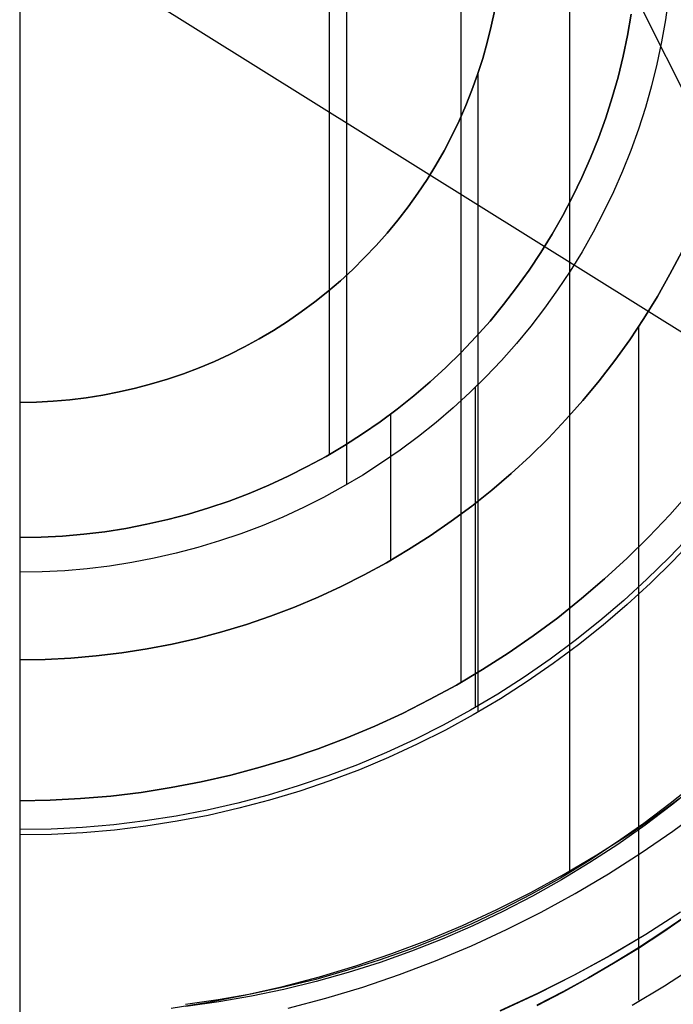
# Model space of a CAD drawing. Header units: millimetres. Extents: x 10802 to 11966, y -167 to 850.
# Tile 98 of 182: x 11383 to 11393, y 466 to 481. Entities that reach past the tile are written whole.
import ezdxf

# ---------------------------------------------------------------- set-up
doc = ezdxf.new("R2010")
doc.units = ezdxf.units.MM
for name, color, linetype in [('1', 7, 'Continuous'), ('color', 7, 'Continuous'), ('luz', 7, 'Continuous')]:
    doc.layers.add(name, color=color, linetype=linetype)

msp = doc.modelspace()

# ---------------------------------------------------------------- linework, layer by layer
at = {"layer": '1', "color": 250, "true_color": 0x111111}
for p, q in [((11390.982, 497.417, 229.466), (11390.982, 468.275, 229.466)), ((11389.317, 494.533, 227.807), (11389.317, 471.16, 227.807)), ((11387.57, 491.506, 29.079), (11387.57, 474.186, 29.079)), ((11387.304, 491.046, 226.51), (11387.304, 474.646, 226.51)), ((11392.497, 481.641, 34.193), (11392.449, 481.299, 34.193)), ((11389.784, 481.2, 105.128), (11389.837, 481.45, 105.128)), ((11389.837, 481.45, 107.478), (11389.784, 481.2, 107.478)), ((11389.837, 481.45, 106.303), (11389.784, 481.2, 106.303)), ((11391.925, 481.381, 251.51), (11391.869, 481.059, 251.51)), ((11391.869, 481.059, 226.51), (11391.925, 481.381, 226.51)), ((11391.925, 481.381, 239.01), (11391.869, 481.059, 239.01)), ((11389.723, 480.952, 105.128), (11389.784, 481.2, 105.128)), ((11389.784, 481.2, 107.478), (11389.723, 480.952, 107.478)), ((11389.784, 481.2, 106.303), (11389.723, 480.952, 106.303)), ((11392.449, 481.299, 29.079), (11392.39, 480.959, 29.079)), ((11392.449, 481.299, 39.307), (11392.39, 480.959, 39.307)), ((11392.449, 481.299, 34.193), (11392.39, 480.959, 34.193)), ((11391.869, 481.059, 251.51), (11391.801, 480.739, 251.51)), ((11391.801, 480.739, 226.51), (11391.869, 481.059, 226.51)), ((11391.869, 481.059, 239.01), (11391.801, 480.739, 239.01)), ((11389.653, 480.706, 105.128), (11389.723, 480.952, 105.128)), ((11389.723, 480.952, 107.478), (11389.653, 480.706, 107.478)), ((11389.723, 480.952, 106.303), (11389.653, 480.706, 106.303)), ((11392.39, 480.959, 29.079), (11392.319, 480.621, 29.079)), ((11392.39, 480.959, 39.307), (11392.319, 480.621, 39.307)), ((11392.39, 480.959, 34.193), (11392.319, 480.621, 34.193)), ((11391.801, 480.739, 251.51), (11391.723, 480.422, 251.51)), ((11391.723, 480.422, 226.51), (11391.801, 480.739, 226.51)), ((11391.801, 480.739, 239.01), (11391.723, 480.422, 239.01)), ((11389.575, 480.463, 105.128), (11389.653, 480.706, 105.128)), ((11389.653, 480.706, 107.478), (11389.575, 480.463, 107.478)), ((11389.653, 480.706, 106.303), (11389.575, 480.463, 106.303)), ((11392.319, 480.621, 29.079), (11392.236, 480.286, 29.079)), ((11392.319, 480.621, 39.307), (11392.236, 480.286, 39.307)), ((11392.319, 480.621, 34.193), (11392.236, 480.286, 34.193)), ((11389.489, 480.222, 105.128), (11389.575, 480.463, 105.128)), ((11389.575, 480.463, 107.478), (11389.489, 480.222, 107.478)), ((11389.575, 480.463, 106.303), (11389.489, 480.222, 106.303)), ((11389.578, 480.473, 105.128), (11389.578, 470.707, 105.128)), ((11391.723, 480.422, 251.51), (11391.634, 480.107, 251.51)), ((11391.634, 480.107, 226.51), (11391.723, 480.422, 226.51)), ((11391.723, 480.422, 239.01), (11391.634, 480.107, 239.01)), ((11389.394, 479.985, 105.128), (11389.489, 480.222, 105.128)), ((11389.489, 480.222, 107.478), (11389.394, 479.985, 107.478)), ((11389.489, 480.222, 106.303), (11389.394, 479.985, 106.303)), ((11392.236, 480.286, 29.079), (11392.142, 479.954, 29.079)), ((11392.236, 480.286, 39.307), (11392.142, 479.954, 39.307)), ((11392.236, 480.286, 34.193), (11392.142, 479.954, 34.193)), ((11391.634, 480.107, 251.51), (11391.534, 479.796, 251.51)), ((11391.534, 479.796, 226.51), (11391.634, 480.107, 226.51)), ((11391.634, 480.107, 239.01), (11391.534, 479.796, 239.01)), ((11389.291, 479.751, 105.128), (11389.394, 479.985, 105.128)), ((11389.394, 479.985, 107.478), (11389.291, 479.751, 107.478)), ((11389.394, 479.985, 106.303), (11389.291, 479.751, 106.303)), ((11392.142, 479.954, 29.079), (11392.037, 479.625, 29.079)), ((11392.142, 479.954, 39.307), (11392.037, 479.625, 39.307)), ((11392.142, 479.954, 34.193), (11392.037, 479.625, 34.193)), ((11389.18, 479.521, 105.128), (11389.291, 479.751, 105.128)), ((11389.291, 479.751, 107.478), (11389.18, 479.521, 107.478)), ((11389.291, 479.751, 106.303), (11389.18, 479.521, 106.303)), ((11391.534, 479.796, 251.51), (11391.423, 479.488, 251.51)), ((11391.423, 479.488, 226.51), (11391.534, 479.796, 226.51)), ((11391.534, 479.796, 239.01), (11391.423, 479.488, 239.01)), ((11392.037, 479.625, 29.079), (11391.92, 479.3, 29.079)), ((11392.037, 479.625, 39.307), (11391.92, 479.3, 39.307)), ((11392.037, 479.625, 34.193), (11391.92, 479.3, 34.193)), ((11389.062, 479.295, 105.128), (11389.18, 479.521, 105.128)), ((11389.18, 479.521, 107.478), (11389.062, 479.295, 107.478)), ((11389.18, 479.521, 106.303), (11389.062, 479.295, 106.303)), ((11391.423, 479.488, 251.51), (11391.302, 479.185, 251.51)), ((11391.302, 479.185, 226.51), (11391.423, 479.488, 226.51)), ((11391.423, 479.488, 239.01), (11391.302, 479.185, 239.01)), ((11388.935, 479.073, 105.128), (11389.062, 479.295, 105.128)), ((11389.062, 479.295, 107.478), (11388.935, 479.073, 107.478)), ((11389.062, 479.295, 106.303), (11388.935, 479.073, 106.303)), ((11391.92, 479.3, 29.079), (11391.792, 478.98, 29.079)), ((11391.92, 479.3, 39.307), (11391.792, 478.98, 39.307)), ((11391.92, 479.3, 34.193), (11391.792, 478.98, 34.193)), ((11391.302, 479.185, 251.51), (11391.171, 478.886, 251.51)), ((11391.171, 478.886, 226.51), (11391.302, 479.185, 226.51)), ((11391.302, 479.185, 239.01), (11391.171, 478.886, 239.01)), ((11388.801, 478.855, 105.128), (11388.935, 479.073, 105.128)), ((11388.935, 479.073, 107.478), (11388.801, 478.855, 107.478)), ((11388.935, 479.073, 106.303), (11388.801, 478.855, 106.303)), ((11391.792, 478.98, 29.079), (11391.653, 478.664, 29.079)), ((11391.792, 478.98, 39.307), (11391.653, 478.664, 39.307)), ((11391.792, 478.98, 34.193), (11391.653, 478.664, 34.193)), ((11388.66, 478.643, 105.128), (11388.801, 478.855, 105.128)), ((11388.801, 478.855, 107.478), (11388.66, 478.643, 107.478)), ((11388.801, 478.855, 106.303), (11388.66, 478.643, 106.303)), ((11391.171, 478.886, 251.51), (11391.029, 478.591, 251.51)), ((11391.029, 478.591, 226.51), (11391.171, 478.886, 226.51)), ((11391.171, 478.886, 239.01), (11391.029, 478.591, 239.01)), ((11388.511, 478.435, 105.128), (11388.66, 478.643, 105.128)), ((11388.66, 478.643, 107.478), (11388.511, 478.435, 107.478)), ((11388.66, 478.643, 106.303), (11388.511, 478.435, 106.303)), ((11391.653, 478.664, 29.079), (11391.503, 478.353, 29.079)), ((11391.653, 478.664, 39.307), (11391.503, 478.353, 39.307)), ((11391.653, 478.664, 34.193), (11391.503, 478.353, 34.193)), ((11391.029, 478.591, 251.51), (11390.877, 478.302, 251.51)), ((11390.877, 478.302, 226.51), (11391.029, 478.591, 226.51)), ((11391.029, 478.591, 239.01), (11390.877, 478.302, 239.01)), ((11388.355, 478.233, 105.128), (11388.511, 478.435, 105.128)), ((11388.511, 478.435, 107.478), (11388.355, 478.233, 107.478)), ((11388.511, 478.435, 106.303), (11388.355, 478.233, 106.303)), ((11391.503, 478.353, 29.079), (11391.343, 478.047, 29.079)), ((11391.503, 478.353, 39.307), (11391.343, 478.047, 39.307)), ((11391.503, 478.353, 34.193), (11391.343, 478.047, 34.193)), ((11388.192, 478.036, 105.128), (11388.355, 478.233, 105.128)), ((11388.355, 478.233, 107.478), (11388.192, 478.036, 107.478)), ((11388.355, 478.233, 106.303), (11388.192, 478.036, 106.303)), ((11390.877, 478.302, 251.51), (11390.715, 478.018, 251.51)), ((11390.715, 478.018, 226.51), (11390.877, 478.302, 226.51)), ((11390.877, 478.302, 239.01), (11390.715, 478.018, 239.01)), ((11388.023, 477.844, 105.128), (11388.192, 478.036, 105.128)), ((11388.192, 478.036, 107.478), (11388.023, 477.844, 107.478)), ((11388.192, 478.036, 106.303), (11388.023, 477.844, 106.303)), ((11391.343, 478.047, 29.079), (11391.172, 477.747, 29.079)), ((11391.343, 478.047, 39.307), (11391.172, 477.747, 39.307)), ((11391.343, 478.047, 34.193), (11391.172, 477.747, 34.193)), ((11390.715, 478.018, 251.51), (11390.544, 477.739, 251.51)), ((11390.544, 477.739, 226.51), (11390.715, 478.018, 226.51)), ((11390.715, 478.018, 239.01), (11390.544, 477.739, 239.01)), ((11387.847, 477.659, 105.128), (11388.023, 477.844, 105.128)), ((11388.023, 477.844, 107.478), (11387.847, 477.659, 107.478)), ((11388.023, 477.844, 106.303), (11387.847, 477.659, 106.303)), ((11390.544, 477.739, 251.51), (11390.363, 477.467, 251.51)), ((11390.363, 477.467, 226.51), (11390.544, 477.739, 226.51)), ((11390.544, 477.739, 239.01), (11390.363, 477.467, 239.01)), ((11391.172, 477.747, 29.079), (11390.991, 477.453, 29.079)), ((11391.172, 477.747, 39.307), (11390.991, 477.453, 39.307)), ((11391.172, 477.747, 34.193), (11390.991, 477.453, 34.193)), ((11392.518, 477.404, 145.478), (11392.7, 477.75, 145.478)), ((11392.7, 477.75, 251.51), (11392.518, 477.404, 251.51)), ((11392.7, 477.75, 198.494), (11392.518, 477.404, 198.494)), ((11387.665, 477.48, 105.128), (11387.847, 477.659, 105.128)), ((11387.847, 477.659, 107.478), (11387.665, 477.48, 107.478)), ((11387.847, 477.659, 106.303), (11387.665, 477.48, 106.303)), ((11387.477, 477.307, 105.128), (11387.665, 477.48, 105.128)), ((11387.665, 477.48, 107.478), (11387.477, 477.307, 107.478)), ((11387.665, 477.48, 106.303), (11387.477, 477.307, 106.303)), ((11390.363, 477.467, 251.51), (11390.172, 477.201, 251.51)), ((11390.172, 477.201, 226.51), (11390.363, 477.467, 226.51)), ((11390.363, 477.467, 239.01), (11390.172, 477.201, 239.01)), ((11390.991, 477.453, 29.079), (11390.799, 477.166, 29.079)), ((11390.991, 477.453, 39.307), (11390.799, 477.166, 39.307)), ((11390.991, 477.453, 34.193), (11390.799, 477.166, 34.193)), ((11387.283, 477.141, 105.128), (11387.477, 477.307, 105.128)), ((11387.477, 477.307, 107.478), (11387.283, 477.141, 107.478)), ((11387.477, 477.307, 106.303), (11387.283, 477.141, 106.303)), ((11392.325, 477.064, 145.478), (11392.518, 477.404, 145.478)), ((11392.518, 477.404, 251.51), (11392.325, 477.064, 251.51)), ((11392.518, 477.404, 198.494), (11392.325, 477.064, 198.494)), ((11387.083, 476.982, 105.128), (11387.283, 477.141, 105.128)), ((11387.283, 477.141, 107.478), (11387.083, 476.982, 107.478)), ((11387.283, 477.141, 106.303), (11387.083, 476.982, 106.303)), ((11390.172, 477.201, 251.51), (11389.973, 476.942, 251.51)), ((11389.973, 476.942, 226.51), (11390.172, 477.201, 226.51)), ((11390.172, 477.201, 239.01), (11389.973, 476.942, 239.01)), ((11390.799, 477.166, 29.079), (11390.598, 476.885, 29.079)), ((11390.799, 477.166, 39.307), (11390.598, 476.885, 39.307)), ((11390.799, 477.166, 34.193), (11390.598, 476.885, 34.193)), ((11386.878, 476.83, 105.128), (11387.083, 476.982, 105.128)), ((11387.083, 476.982, 107.478), (11386.878, 476.83, 107.478)), ((11387.083, 476.982, 106.303), (11386.878, 476.83, 106.303)), ((11392.119, 476.73, 145.478), (11392.325, 477.064, 145.478)), ((11392.325, 477.064, 251.51), (11392.119, 476.73, 251.51)), ((11392.325, 477.064, 198.494), (11392.119, 476.73, 198.494)), ((11386.668, 476.685, 105.128), (11386.878, 476.83, 105.128)), ((11386.878, 476.83, 107.478), (11386.668, 476.685, 107.478)), ((11386.878, 476.83, 106.303), (11386.668, 476.685, 106.303)), ((11389.973, 476.942, 251.51), (11389.765, 476.69, 251.51)), ((11389.765, 476.69, 226.51), (11389.973, 476.942, 226.51)), ((11389.973, 476.942, 239.01), (11389.765, 476.69, 239.01)), ((11390.598, 476.885, 29.079), (11390.388, 476.611, 29.079)), ((11390.598, 476.885, 39.307), (11390.388, 476.611, 39.307)), ((11390.598, 476.885, 34.193), (11390.388, 476.611, 34.193)), ((11386.452, 476.547, 105.128), (11386.668, 476.685, 105.128)), ((11386.668, 476.685, 107.478), (11386.452, 476.547, 107.478)), ((11386.668, 476.685, 106.303), (11386.452, 476.547, 106.303)), ((11389.765, 476.69, 251.51), (11389.548, 476.446, 251.51)), ((11389.548, 476.446, 226.51), (11389.765, 476.69, 226.51)), ((11389.765, 476.69, 239.01), (11389.548, 476.446, 239.01)), ((11391.902, 476.404, 145.478), (11392.119, 476.73, 145.478)), ((11392.119, 476.73, 251.51), (11391.902, 476.404, 251.51)), ((11392.119, 476.73, 198.494), (11391.902, 476.404, 198.494)), ((11386.233, 476.417, 105.128), (11386.452, 476.547, 105.128)), ((11386.452, 476.547, 107.478), (11386.233, 476.417, 107.478)), ((11386.452, 476.547, 106.303), (11386.233, 476.417, 106.303)), ((11390.388, 476.611, 29.079), (11390.168, 476.345, 29.079)), ((11390.388, 476.611, 39.307), (11390.168, 476.345, 39.307)), ((11390.388, 476.611, 34.193), (11390.168, 476.345, 34.193)), ((11392.034, 476.599, 145.478), (11392.034, 466.302, 145.478)), ((11386.009, 476.294, 105.128), (11386.233, 476.417, 105.128)), ((11386.233, 476.417, 107.478), (11386.009, 476.294, 107.478)), ((11386.233, 476.417, 106.303), (11386.009, 476.294, 106.303)), ((11389.548, 476.446, 251.51), (11389.323, 476.209, 251.51)), ((11389.323, 476.209, 226.51), (11389.548, 476.446, 226.51)), ((11389.548, 476.446, 239.01), (11389.323, 476.209, 239.01)), ((11391.675, 476.086, 145.478), (11391.902, 476.404, 145.478)), ((11391.902, 476.404, 251.51), (11391.675, 476.086, 251.51)), ((11391.902, 476.404, 198.494), (11391.675, 476.086, 198.494)), ((11385.78, 476.179, 105.128), (11386.009, 476.294, 105.128)), ((11386.009, 476.294, 107.478), (11385.78, 476.179, 107.478)), ((11386.009, 476.294, 106.303), (11385.78, 476.179, 106.303)), ((11390.168, 476.345, 29.079), (11389.939, 476.087, 29.079)), ((11390.168, 476.345, 39.307), (11389.939, 476.087, 39.307)), ((11390.168, 476.345, 34.193), (11389.939, 476.087, 34.193)), ((11385.313, 475.974, 105.128), (11385.548, 476.072, 105.128)), ((11385.548, 476.072, 107.478), (11385.313, 475.974, 107.478)), ((11385.548, 476.072, 106.303), (11385.313, 475.974, 106.303)), ((11385.548, 476.072, 105.128), (11385.78, 476.179, 105.128)), ((11385.78, 476.179, 107.478), (11385.548, 476.072, 107.478)), ((11385.78, 476.179, 106.303), (11385.548, 476.072, 106.303)), ((11389.323, 476.209, 251.51), (11389.09, 475.98, 251.51)), ((11389.09, 475.98, 226.51), (11389.323, 476.209, 226.51)), ((11389.323, 476.209, 239.01), (11389.09, 475.98, 239.01)), ((11389.939, 476.087, 29.079), (11389.701, 475.837, 29.079)), ((11389.939, 476.087, 39.307), (11389.701, 475.837, 39.307)), ((11389.939, 476.087, 34.193), (11389.701, 475.837, 34.193)), ((11391.436, 475.776, 145.478), (11391.675, 476.086, 145.478)), ((11391.675, 476.086, 251.51), (11391.436, 475.776, 251.51)), ((11391.675, 476.086, 198.494), (11391.436, 475.776, 198.494)), ((11385.074, 475.883, 105.128), (11385.313, 475.974, 105.128)), ((11385.313, 475.974, 107.478), (11385.074, 475.883, 107.478)), ((11385.313, 475.974, 106.303), (11385.074, 475.883, 106.303)), ((11389.09, 475.98, 251.51), (11388.849, 475.759, 251.51)), ((11388.849, 475.759, 226.51), (11389.09, 475.98, 226.51)), ((11389.09, 475.98, 239.01), (11388.849, 475.759, 239.01)), ((11384.588, 475.727, 105.128), (11384.832, 475.801, 105.128)), ((11384.832, 475.801, 107.478), (11384.588, 475.727, 107.478)), ((11384.832, 475.801, 106.303), (11384.588, 475.727, 106.303)), ((11384.832, 475.801, 105.128), (11385.074, 475.883, 105.128)), ((11385.074, 475.883, 107.478), (11384.832, 475.801, 107.478)), ((11385.074, 475.883, 106.303), (11384.832, 475.801, 106.303)), ((11389.701, 475.837, 29.079), (11389.455, 475.595, 29.079)), ((11389.701, 475.837, 39.307), (11389.455, 475.595, 39.307)), ((11389.701, 475.837, 34.193), (11389.455, 475.595, 34.193)), ((11391.186, 475.474, 145.478), (11391.436, 475.776, 145.478)), ((11391.436, 475.776, 251.51), (11391.186, 475.474, 251.51)), ((11391.436, 475.776, 198.494), (11391.186, 475.474, 198.494)), ((11384.092, 475.605, 105.128), (11384.341, 475.662, 105.128)), ((11384.341, 475.662, 107.478), (11384.092, 475.605, 107.478)), ((11384.341, 475.662, 106.303), (11384.092, 475.605, 106.303)), ((11384.341, 475.662, 105.128), (11384.588, 475.727, 105.128)), ((11384.588, 475.727, 107.478), (11384.341, 475.662, 107.478)), ((11384.588, 475.727, 106.303), (11384.341, 475.662, 106.303)), ((11388.849, 475.759, 251.51), (11388.6, 475.546, 251.51)), ((11388.6, 475.546, 226.51), (11388.849, 475.759, 226.51)), ((11388.849, 475.759, 239.01), (11388.6, 475.546, 239.01)), ((11389.538, 475.674, 39.307), (11389.538, 470.777, 39.307)), ((11383.08, 475.464, 105.128), (11383.335, 475.486, 105.128)), ((11383.335, 475.486, 107.478), (11383.08, 475.464, 107.478)), ((11383.335, 475.486, 106.303), (11383.08, 475.464, 106.303)), ((11383.335, 475.486, 105.128), (11383.588, 475.517, 105.128)), ((11383.588, 475.517, 107.478), (11383.335, 475.486, 107.478)), ((11383.588, 475.517, 106.303), (11383.335, 475.486, 106.303)), ((11383.588, 475.517, 105.128), (11383.841, 475.556, 105.128)), ((11383.841, 475.556, 107.478), (11383.588, 475.517, 107.478)), ((11383.841, 475.556, 106.303), (11383.588, 475.517, 106.303)), ((11383.841, 475.556, 105.128), (11384.092, 475.605, 105.128)), ((11384.092, 475.605, 107.478), (11383.841, 475.556, 107.478)), ((11384.092, 475.605, 106.303), (11383.841, 475.556, 106.303)), ((11388.6, 475.546, 251.51), (11388.345, 475.342, 251.51)), ((11388.345, 475.342, 226.51), (11388.6, 475.546, 226.51)), ((11388.6, 475.546, 239.01), (11388.345, 475.342, 239.01)), ((11389.455, 475.595, 29.079), (11389.201, 475.361, 29.079)), ((11389.455, 475.595, 39.307), (11389.201, 475.361, 39.307)), ((11389.455, 475.595, 34.193), (11389.201, 475.361, 34.193)), ((11390.927, 475.181, 145.478), (11391.186, 475.474, 145.478)), ((11391.186, 475.474, 251.51), (11390.927, 475.181, 251.51)), ((11391.186, 475.474, 198.494), (11390.927, 475.181, 198.494)), ((11382.57, 475.446, 105.128), (11382.825, 475.451, 105.128)), ((11382.825, 475.451, 107.478), (11382.57, 475.446, 107.478)), ((11382.825, 475.451, 106.303), (11382.57, 475.446, 106.303)), ((11382.825, 475.451, 105.128), (11383.08, 475.464, 105.128)), ((11383.08, 475.464, 107.478), (11382.825, 475.451, 107.478)), ((11383.08, 475.464, 106.303), (11382.825, 475.451, 106.303)), ((11388.345, 475.342, 251.51), (11388.082, 475.147, 251.51)), ((11388.082, 475.147, 226.51), (11388.345, 475.342, 226.51)), ((11388.345, 475.342, 239.01), (11388.082, 475.147, 239.01)), ((11389.201, 475.361, 29.079), (11388.939, 475.137, 29.079)), ((11389.201, 475.361, 39.307), (11388.939, 475.137, 39.307)), ((11389.201, 475.361, 34.193), (11388.939, 475.137, 34.193)), ((11388.24, 475.263, 251.51), (11388.24, 473.025, 251.51)), ((11390.657, 474.897, 145.478), (11390.927, 475.181, 145.478)), ((11390.927, 475.181, 251.51), (11390.657, 474.897, 251.51)), ((11390.927, 475.181, 198.494), (11390.657, 474.897, 198.494)), ((11388.082, 475.147, 251.51), (11387.813, 474.962, 251.51)), ((11387.813, 474.962, 226.51), (11388.082, 475.147, 226.51)), ((11388.082, 475.147, 239.01), (11387.813, 474.962, 239.01)), ((11388.939, 475.137, 29.079), (11388.669, 474.922, 29.079)), ((11388.939, 475.137, 39.307), (11388.669, 474.922, 39.307)), ((11388.939, 475.137, 34.193), (11388.669, 474.922, 34.193)), ((11387.813, 474.962, 251.51), (11387.538, 474.785, 251.51)), ((11387.538, 474.785, 226.51), (11387.813, 474.962, 226.51)), ((11387.813, 474.962, 239.01), (11387.538, 474.785, 239.01)), ((11388.669, 474.922, 29.079), (11388.391, 474.716, 29.079)), ((11388.669, 474.922, 39.307), (11388.391, 474.716, 39.307)), ((11388.669, 474.922, 34.193), (11388.391, 474.716, 34.193)), ((11390.378, 474.623, 145.478), (11390.657, 474.897, 145.478)), ((11390.657, 474.897, 251.51), (11390.378, 474.623, 251.51)), ((11390.657, 474.897, 198.494), (11390.378, 474.623, 198.494)), ((11387.538, 474.785, 251.51), (11387.257, 474.619, 251.51)), ((11387.257, 474.619, 226.51), (11387.538, 474.785, 226.51)), ((11387.538, 474.785, 239.01), (11387.257, 474.619, 239.01)), ((11388.391, 474.716, 29.079), (11388.107, 474.52, 29.079)), ((11388.391, 474.716, 39.307), (11388.107, 474.52, 39.307)), ((11388.391, 474.716, 34.193), (11388.107, 474.52, 34.193)), ((11387.257, 474.619, 251.51), (11386.97, 474.462, 251.51)), ((11386.97, 474.462, 226.51), (11387.257, 474.619, 226.51)), ((11387.257, 474.619, 239.01), (11386.97, 474.462, 239.01)), ((11390.09, 474.358, 145.478), (11390.378, 474.623, 145.478)), ((11390.378, 474.623, 251.51), (11390.09, 474.358, 251.51)), ((11390.378, 474.623, 198.494), (11390.09, 474.358, 198.494)), ((11386.97, 474.462, 251.51), (11386.678, 474.315, 251.51)), ((11386.678, 474.315, 226.51), (11386.97, 474.462, 226.51)), ((11386.97, 474.462, 239.01), (11386.678, 474.315, 239.01)), ((11388.107, 474.52, 29.079), (11387.817, 474.334, 29.079)), ((11388.107, 474.52, 39.307), (11387.817, 474.334, 39.307)), ((11388.107, 474.52, 34.193), (11387.817, 474.334, 34.193)), ((11386.678, 474.315, 251.51), (11386.381, 474.178, 251.51)), ((11386.381, 474.178, 226.51), (11386.678, 474.315, 226.51)), ((11386.678, 474.315, 239.01), (11386.381, 474.178, 239.01)), ((11387.817, 474.334, 29.079), (11387.52, 474.158, 29.079)), ((11387.817, 474.334, 39.307), (11387.52, 474.158, 39.307)), ((11387.817, 474.334, 34.193), (11387.52, 474.158, 34.193)), ((11389.792, 474.104, 145.478), (11390.09, 474.358, 145.478)), ((11390.09, 474.358, 251.51), (11389.792, 474.104, 251.51)), ((11390.09, 474.358, 198.494), (11389.792, 474.104, 198.494)), ((11386.381, 474.178, 251.51), (11386.08, 474.052, 251.51)), ((11386.08, 474.052, 226.51), (11386.381, 474.178, 226.51)), ((11386.381, 474.178, 239.01), (11386.08, 474.052, 239.01)), ((11387.52, 474.158, 29.079), (11387.217, 473.992, 29.079)), ((11387.52, 474.158, 39.307), (11387.217, 473.992, 39.307)), ((11387.52, 474.158, 34.193), (11387.217, 473.992, 34.193)), ((11386.08, 474.052, 251.51), (11385.774, 473.936, 251.51)), ((11385.774, 473.936, 226.51), (11386.08, 474.052, 226.51)), ((11386.08, 474.052, 239.01), (11385.774, 473.936, 239.01)), ((11387.217, 473.992, 29.079), (11386.909, 473.837, 29.079)), ((11387.217, 473.992, 39.307), (11386.909, 473.837, 39.307)), ((11387.217, 473.992, 34.193), (11386.909, 473.837, 34.193)), ((11389.486, 473.86, 145.478), (11389.792, 474.104, 145.478)), ((11389.792, 474.104, 251.51), (11389.486, 473.86, 251.51)), ((11389.792, 474.104, 198.494), (11389.486, 473.86, 198.494)), ((11392.823, 474.073, 227.807), (11392.515, 473.725, 227.807)), ((11392.515, 473.725, 225.2), (11392.823, 474.073, 225.2)), ((11392.823, 474.073, 226.504), (11392.515, 473.725, 226.504)), ((11385.465, 473.831, 251.51), (11385.152, 473.736, 251.51)), ((11385.152, 473.736, 226.51), (11385.465, 473.831, 226.51)), ((11385.465, 473.831, 239.01), (11385.152, 473.736, 239.01)), ((11385.774, 473.936, 251.51), (11385.465, 473.831, 251.51)), ((11385.465, 473.831, 226.51), (11385.774, 473.936, 226.51)), ((11385.774, 473.936, 239.01), (11385.465, 473.831, 239.01)), ((11386.909, 473.837, 29.079), (11386.595, 473.692, 29.079)), ((11386.909, 473.837, 39.307), (11386.595, 473.692, 39.307)), ((11386.909, 473.837, 34.193), (11386.595, 473.692, 34.193)), ((11389.172, 473.626, 145.478), (11389.486, 473.86, 145.478)), ((11389.486, 473.86, 251.51), (11389.172, 473.626, 251.51)), ((11389.486, 473.86, 198.494), (11389.172, 473.626, 198.494)), ((11385.152, 473.736, 251.51), (11384.836, 473.652, 251.51)), ((11384.836, 473.652, 226.51), (11385.152, 473.736, 226.51)), ((11385.152, 473.736, 239.01), (11384.836, 473.652, 239.01)), ((11386.595, 473.692, 29.079), (11386.277, 473.559, 29.079)), ((11386.595, 473.692, 39.307), (11386.277, 473.559, 39.307)), ((11386.595, 473.692, 34.193), (11386.277, 473.559, 34.193)), ((11392.515, 473.725, 227.807), (11392.194, 473.387, 227.807)), ((11392.194, 473.387, 225.2), (11392.515, 473.725, 225.2)), ((11392.515, 473.725, 226.504), (11392.194, 473.387, 226.504)), ((11384.196, 473.518, 251.51), (11383.873, 473.467, 251.51)), ((11383.873, 473.467, 226.51), (11384.196, 473.518, 226.51)), ((11384.196, 473.518, 239.01), (11383.873, 473.467, 239.01)), ((11384.517, 473.58, 251.51), (11384.196, 473.518, 251.51)), ((11384.196, 473.518, 226.51), (11384.517, 473.58, 226.51)), ((11384.517, 473.58, 239.01), (11384.196, 473.518, 239.01)), ((11384.836, 473.652, 251.51), (11384.517, 473.58, 251.51)), ((11384.517, 473.58, 226.51), (11384.836, 473.652, 226.51)), ((11384.836, 473.652, 239.01), (11384.517, 473.58, 239.01)), ((11386.277, 473.559, 29.079), (11385.954, 473.437, 29.079)), ((11386.277, 473.559, 39.307), (11385.954, 473.437, 39.307)), ((11386.277, 473.559, 34.193), (11385.954, 473.437, 34.193)), ((11388.85, 473.404, 145.478), (11389.172, 473.626, 145.478)), ((11389.172, 473.626, 251.51), (11388.85, 473.404, 251.51)), ((11389.172, 473.626, 198.494), (11388.85, 473.404, 198.494)), ((11382.897, 473.383, 251.51), (11382.57, 473.377, 251.51)), ((11382.57, 473.377, 226.51), (11382.897, 473.383, 226.51)), ((11382.897, 473.383, 239.01), (11382.57, 473.377, 239.01)), ((11383.223, 473.4, 251.51), (11382.897, 473.383, 251.51)), ((11382.897, 473.383, 226.51), (11383.223, 473.4, 226.51)), ((11383.223, 473.4, 239.01), (11382.897, 473.383, 239.01)), ((11383.549, 473.428, 251.51), (11383.223, 473.4, 251.51)), ((11383.223, 473.4, 226.51), (11383.549, 473.428, 226.51)), ((11383.549, 473.428, 239.01), (11383.223, 473.4, 239.01)), ((11383.873, 473.467, 251.51), (11383.549, 473.428, 251.51)), ((11383.549, 473.428, 226.51), (11383.873, 473.467, 226.51)), ((11383.873, 473.467, 239.01), (11383.549, 473.428, 239.01)), ((11385.954, 473.437, 29.079), (11385.627, 473.325, 29.079)), ((11385.954, 473.437, 39.307), (11385.627, 473.325, 39.307)), ((11385.954, 473.437, 34.193), (11385.627, 473.325, 34.193)), ((11388.52, 473.193, 145.478), (11388.85, 473.404, 145.478)), ((11388.85, 473.404, 251.51), (11388.52, 473.193, 251.51)), ((11388.85, 473.404, 198.494), (11388.52, 473.193, 198.494)), ((11392.194, 473.387, 227.807), (11391.862, 473.06, 227.807)), ((11391.862, 473.06, 225.2), (11392.194, 473.387, 225.2)), ((11392.194, 473.387, 226.504), (11391.862, 473.06, 226.504)), ((11392.84, 473.426, 39.307), (11392.509, 473.078, 39.307)), ((11392.9, 473.371, 105.128), (11392.567, 473.02, 105.128)), ((11385.297, 473.225, 29.079), (11384.963, 473.137, 29.079)), ((11385.297, 473.225, 39.307), (11384.963, 473.137, 39.307)), ((11385.297, 473.225, 34.193), (11384.963, 473.137, 34.193)), ((11385.627, 473.325, 29.079), (11385.297, 473.225, 29.079)), ((11385.627, 473.325, 39.307), (11385.297, 473.225, 39.307)), ((11385.627, 473.325, 34.193), (11385.297, 473.225, 34.193)), ((11384.626, 473.06, 29.079), (11384.287, 472.995, 29.079)), ((11384.626, 473.06, 39.307), (11384.287, 472.995, 39.307)), ((11384.626, 473.06, 34.193), (11384.287, 472.995, 34.193)), ((11384.963, 473.137, 29.079), (11384.626, 473.06, 29.079)), ((11384.963, 473.137, 39.307), (11384.626, 473.06, 39.307)), ((11384.963, 473.137, 34.193), (11384.626, 473.06, 34.193)), ((11388.183, 472.993, 145.478), (11388.52, 473.193, 145.478)), ((11388.52, 473.193, 251.51), (11388.183, 472.993, 251.51)), ((11388.52, 473.193, 198.494), (11388.183, 472.993, 198.494)), ((11391.862, 473.06, 227.807), (11391.518, 472.746, 227.807)), ((11391.518, 472.746, 225.2), (11391.862, 473.06, 225.2)), ((11391.862, 473.06, 226.504), (11391.518, 472.746, 226.504)), ((11392.509, 473.078, 39.307), (11392.165, 472.74, 39.307)), ((11383.946, 472.942, 29.079), (11383.604, 472.9, 29.079)), ((11383.946, 472.942, 39.307), (11383.604, 472.9, 39.307)), ((11383.946, 472.942, 34.193), (11383.604, 472.9, 34.193)), ((11384.287, 472.995, 29.079), (11383.946, 472.942, 29.079)), ((11384.287, 472.995, 39.307), (11383.946, 472.942, 39.307)), ((11384.287, 472.995, 34.193), (11383.946, 472.942, 34.193)), ((11387.84, 472.805, 145.478), (11388.183, 472.993, 145.478)), ((11388.183, 472.993, 251.51), (11387.84, 472.805, 251.51)), ((11388.183, 472.993, 198.494), (11387.84, 472.805, 198.494)), ((11392.567, 473.02, 105.128), (11392.222, 472.681, 105.128)), ((11382.915, 472.852, 29.079), (11382.57, 472.846, 29.079)), ((11382.915, 472.852, 39.307), (11382.57, 472.846, 39.307)), ((11382.915, 472.852, 34.193), (11382.57, 472.846, 34.193)), ((11383.26, 472.87, 29.079), (11382.915, 472.852, 29.079)), ((11383.26, 472.87, 39.307), (11382.915, 472.852, 39.307)), ((11383.26, 472.87, 34.193), (11382.915, 472.852, 34.193)), ((11383.604, 472.9, 29.079), (11383.26, 472.87, 29.079)), ((11383.604, 472.9, 39.307), (11383.26, 472.87, 39.307)), ((11383.604, 472.9, 34.193), (11383.26, 472.87, 34.193)), ((11387.49, 472.629, 145.478), (11387.84, 472.805, 145.478)), ((11387.84, 472.805, 251.51), (11387.49, 472.629, 251.51)), ((11387.84, 472.805, 198.494), (11387.49, 472.629, 198.494)), ((11387.134, 472.465, 145.478), (11387.49, 472.629, 145.478)), ((11387.49, 472.629, 251.51), (11387.134, 472.465, 251.51)), ((11387.49, 472.629, 198.494), (11387.134, 472.465, 198.494)), ((11391.518, 472.746, 227.807), (11391.164, 472.443, 227.807)), ((11391.164, 472.443, 225.2), (11391.518, 472.746, 225.2)), ((11391.518, 472.746, 226.504), (11391.164, 472.443, 226.504)), ((11392.165, 472.74, 39.307), (11391.811, 472.415, 39.307)), ((11392.222, 472.681, 105.128), (11391.865, 472.354, 105.128)), ((11386.773, 472.314, 145.478), (11387.134, 472.465, 145.478)), ((11387.134, 472.465, 251.51), (11386.773, 472.314, 251.51)), ((11387.134, 472.465, 198.494), (11386.773, 472.314, 198.494)), ((11386.407, 472.175, 145.478), (11386.773, 472.314, 145.478)), ((11386.773, 472.314, 251.51), (11386.407, 472.175, 251.51)), ((11386.773, 472.314, 198.494), (11386.407, 472.175, 198.494)), ((11391.164, 472.443, 227.807), (11390.8, 472.152, 227.807)), ((11390.8, 472.152, 225.2), (11391.164, 472.443, 225.2)), ((11391.164, 472.443, 226.504), (11390.8, 472.152, 226.504)), ((11391.811, 472.415, 39.307), (11391.445, 472.102, 39.307)), ((11391.865, 472.354, 105.128), (11391.497, 472.039, 105.128)), ((11386.037, 472.049, 145.478), (11386.407, 472.175, 145.478)), ((11386.407, 472.175, 251.51), (11386.037, 472.049, 251.51)), ((11386.407, 472.175, 198.494), (11386.037, 472.049, 198.494)), ((11385.662, 471.936, 145.478), (11386.037, 472.049, 145.478)), ((11386.037, 472.049, 251.51), (11385.662, 471.936, 251.51)), ((11386.037, 472.049, 198.494), (11385.662, 471.936, 198.494)), ((11390.8, 472.152, 227.807), (11390.426, 471.875, 227.807)), ((11390.426, 471.875, 225.2), (11390.8, 472.152, 225.2)), ((11390.8, 472.152, 226.504), (11390.426, 471.875, 226.504)), ((11391.445, 472.102, 39.307), (11391.069, 471.802, 39.307)), ((11391.497, 472.039, 105.128), (11391.119, 471.738, 105.128)), ((11385.284, 471.836, 145.478), (11385.662, 471.936, 145.478)), ((11385.662, 471.936, 251.51), (11385.284, 471.836, 251.51)), ((11385.662, 471.936, 198.494), (11385.284, 471.836, 198.494)), ((11390.426, 471.875, 227.807), (11390.043, 471.61, 227.807)), ((11390.043, 471.61, 225.2), (11390.426, 471.875, 225.2)), ((11390.426, 471.875, 226.504), (11390.043, 471.61, 226.504)), ((11384.518, 471.675, 145.478), (11384.902, 471.749, 145.478)), ((11384.902, 471.749, 251.51), (11384.518, 471.675, 251.51)), ((11384.902, 471.749, 198.494), (11384.518, 471.675, 198.494)), ((11384.902, 471.749, 145.478), (11385.284, 471.836, 145.478)), ((11385.284, 471.836, 251.51), (11384.902, 471.749, 251.51)), ((11385.284, 471.836, 198.494), (11384.902, 471.749, 198.494)), ((11391.069, 471.802, 39.307), (11390.683, 471.516, 39.307)), ((11391.119, 471.738, 105.128), (11390.731, 471.449, 105.128)), ((11383.352, 471.533, 145.478), (11383.742, 471.567, 145.478)), ((11383.742, 471.567, 251.51), (11383.352, 471.533, 251.51)), ((11383.742, 471.567, 198.494), (11383.352, 471.533, 198.494)), ((11383.742, 471.567, 145.478), (11384.131, 471.614, 145.478)), ((11384.131, 471.614, 251.51), (11383.742, 471.567, 251.51)), ((11384.131, 471.614, 198.494), (11383.742, 471.567, 198.494)), ((11384.131, 471.614, 145.478), (11384.518, 471.675, 145.478)), ((11384.518, 471.675, 251.51), (11384.131, 471.614, 251.51)), ((11384.518, 471.675, 198.494), (11384.131, 471.614, 198.494)), ((11390.043, 471.61, 227.807), (11389.65, 471.359, 227.807)), ((11389.65, 471.359, 225.2), (11390.043, 471.61, 225.2)), ((11390.043, 471.61, 226.504), (11389.65, 471.359, 226.504)), ((11382.57, 471.506, 145.478), (11382.961, 471.513, 145.478)), ((11382.961, 471.513, 251.51), (11382.57, 471.506, 251.51)), ((11382.961, 471.513, 198.494), (11382.57, 471.506, 198.494)), ((11382.961, 471.513, 145.478), (11383.352, 471.533, 145.478)), ((11383.352, 471.533, 251.51), (11382.961, 471.513, 251.51)), ((11383.352, 471.533, 198.494), (11382.961, 471.513, 198.494)), ((11390.683, 471.516, 39.307), (11390.287, 471.242, 39.307)), ((11390.731, 471.449, 105.128), (11390.332, 471.174, 105.128)), ((11389.65, 471.359, 227.807), (11389.25, 471.121, 227.807)), ((11389.25, 471.121, 225.2), (11389.65, 471.359, 225.2)), ((11389.65, 471.359, 226.504), (11389.25, 471.121, 226.504)), ((11389.25, 471.121, 227.807), (11388.841, 470.898, 227.807)), ((11388.841, 470.898, 225.2), (11389.25, 471.121, 225.2)), ((11389.25, 471.121, 226.504), (11388.841, 470.898, 226.504)), ((11390.287, 471.242, 39.307), (11389.882, 470.983, 39.307)), ((11390.332, 471.174, 105.128), (11389.925, 470.913, 105.128)), ((11389.882, 470.983, 39.307), (11389.468, 470.738, 39.307)), ((11388.841, 470.898, 227.807), (11388.425, 470.688, 227.807)), ((11388.425, 470.688, 225.2), (11388.841, 470.898, 225.2)), ((11388.841, 470.898, 226.504), (11388.425, 470.688, 226.504)), ((11389.925, 470.913, 105.128), (11389.509, 470.667, 105.128)), ((11388.425, 470.688, 227.807), (11388.002, 470.493, 227.807)), ((11388.002, 470.493, 225.2), (11388.425, 470.688, 225.2)), ((11388.425, 470.688, 226.504), (11388.002, 470.493, 226.504)), ((11389.468, 470.738, 39.307), (11389.046, 470.507, 39.307)), ((11389.509, 470.667, 105.128), (11389.084, 470.434, 105.128)), ((11389.046, 470.507, 39.307), (11388.616, 470.291, 39.307)), ((11388.002, 470.493, 227.807), (11387.572, 470.313, 227.807)), ((11387.572, 470.313, 225.2), (11388.002, 470.493, 225.2)), ((11388.002, 470.493, 226.504), (11387.572, 470.313, 226.504)), ((11389.084, 470.434, 105.128), (11388.652, 470.217, 105.128)), ((11387.572, 470.313, 227.807), (11387.136, 470.148, 227.807)), ((11387.136, 470.148, 225.2), (11387.572, 470.313, 225.2)), ((11387.572, 470.313, 226.504), (11387.136, 470.148, 226.504)), ((11388.616, 470.291, 39.307), (11388.179, 470.089, 39.307)), ((11388.652, 470.217, 105.128), (11388.212, 470.015, 105.128)), ((11387.136, 470.148, 227.807), (11386.695, 469.998, 227.807)), ((11386.695, 469.998, 225.2), (11387.136, 470.148, 225.2)), ((11387.136, 470.148, 226.504), (11386.695, 469.998, 226.504)), ((11388.179, 470.089, 39.307), (11387.736, 469.903, 39.307)), ((11386.695, 469.998, 227.807), (11386.25, 469.863, 227.807)), ((11386.25, 469.863, 225.2), (11386.695, 469.998, 225.2)), ((11386.695, 469.998, 226.504), (11386.25, 469.863, 226.504)), ((11387.736, 469.903, 39.307), (11387.286, 469.733, 39.307)), ((11388.212, 470.015, 105.128), (11387.766, 469.827, 105.128)), ((11386.25, 469.863, 227.807), (11385.799, 469.744, 227.807)), ((11385.799, 469.744, 225.2), (11386.25, 469.863, 225.2)), ((11386.25, 469.863, 226.504), (11385.799, 469.744, 226.504)), ((11387.766, 469.827, 105.128), (11387.313, 469.656, 105.128)), ((11385.345, 469.64, 227.807), (11384.888, 469.552, 227.807)), ((11384.888, 469.552, 225.2), (11385.345, 469.64, 225.2)), ((11385.345, 469.64, 226.504), (11384.888, 469.552, 226.504)), ((11385.799, 469.744, 227.807), (11385.345, 469.64, 227.807)), ((11385.345, 469.64, 225.2), (11385.799, 469.744, 225.2)), ((11385.799, 469.744, 226.504), (11385.345, 469.64, 226.504)), ((11387.286, 469.733, 39.307), (11386.83, 469.578, 39.307)), ((11387.313, 469.656, 105.128), (11386.855, 469.5, 105.128)), ((11392.917, 469.628, 104.495), (11392.522, 469.309, 104.495)), ((11392.938, 469.602, 39.985), (11392.542, 469.282, 39.985)), ((11384.427, 469.48, 227.807), (11383.965, 469.424, 227.807)), ((11383.965, 469.424, 225.2), (11384.427, 469.48, 225.2)), ((11384.427, 469.48, 226.504), (11383.965, 469.424, 226.504)), ((11384.888, 469.552, 227.807), (11384.427, 469.48, 227.807)), ((11384.427, 469.48, 225.2), (11384.888, 469.552, 225.2)), ((11384.888, 469.552, 226.504), (11384.427, 469.48, 226.504)), ((11386.83, 469.578, 39.307), (11386.37, 469.439, 39.307)), ((11386.855, 469.5, 105.128), (11386.392, 469.36, 105.128)), ((11392.365, 469.167, 229.466), (11392.831, 469.513, 229.466)), ((11383.036, 469.36, 227.807), (11382.57, 469.352, 227.807)), ((11382.57, 469.352, 225.2), (11383.036, 469.36, 225.2)), ((11383.036, 469.36, 226.504), (11382.57, 469.352, 226.504)), ((11383.501, 469.384, 227.807), (11383.036, 469.36, 227.807)), ((11383.036, 469.36, 225.2), (11383.501, 469.384, 225.2)), ((11383.501, 469.384, 226.504), (11383.036, 469.36, 226.504)), ((11383.965, 469.424, 227.807), (11383.501, 469.384, 227.807)), ((11383.501, 469.384, 225.2), (11383.965, 469.424, 225.2)), ((11383.965, 469.424, 226.504), (11383.501, 469.384, 226.504)), ((11385.905, 469.315, 39.307), (11385.436, 469.208, 39.307)), ((11386.37, 469.439, 39.307), (11385.905, 469.315, 39.307)), ((11386.392, 469.36, 105.128), (11385.924, 469.236, 105.128)), ((11392.522, 469.309, 104.495), (11392.117, 469.003, 104.495)), ((11385.436, 469.208, 39.307), (11384.963, 469.118, 39.307)), ((11385.924, 469.236, 105.128), (11385.453, 469.128, 105.128)), ((11391.887, 468.837, 229.466), (11392.365, 469.167, 229.466)), ((11392.542, 469.282, 39.985), (11392.136, 468.976, 39.985)), ((11392.564, 468.889, 228.525), (11393.039, 469.243, 228.525)), ((11384.488, 469.043, 39.307), (11384.011, 468.985, 39.307)), ((11384.963, 469.118, 39.307), (11384.488, 469.043, 39.307)), ((11384.977, 469.037, 105.128), (11384.499, 468.962, 105.128)), ((11385.453, 469.128, 105.128), (11384.977, 469.037, 105.128)), ((11392.117, 469.003, 104.495), (11391.701, 468.711, 104.495)), ((11383.051, 468.919, 39.307), (11382.57, 468.91, 39.307)), ((11383.531, 468.944, 39.307), (11383.051, 468.919, 39.307)), ((11383.537, 468.862, 105.128), (11383.054, 468.837, 105.128)), ((11384.011, 468.985, 39.307), (11383.531, 468.944, 39.307)), ((11384.019, 468.904, 105.128), (11383.537, 468.862, 105.128)), ((11384.499, 468.962, 105.128), (11384.019, 468.904, 105.128)), ((11392.136, 468.976, 39.985), (11391.719, 468.683, 39.985)), ((11392.076, 468.553, 228.525), (11392.564, 468.889, 228.525)), ((11383.054, 468.837, 105.128), (11382.57, 468.829, 105.128)), ((11391.701, 468.711, 104.495), (11391.276, 468.433, 104.495)), ((11391.398, 468.523, 229.466), (11391.887, 468.837, 229.466)), ((11391.719, 468.683, 39.985), (11391.293, 468.405, 39.985)), ((11391.577, 468.233, 228.525), (11392.076, 468.553, 228.525)), ((11391.276, 468.433, 104.495), (11390.841, 468.17, 104.495)), ((11391.293, 468.405, 39.985), (11390.858, 468.141, 39.985)), ((11390.898, 468.227, 229.466), (11391.398, 468.523, 229.466)), ((11390.389, 467.948, 229.466), (11390.898, 468.227, 229.466)), ((11390.841, 468.17, 104.495), (11390.398, 467.922, 104.495)), ((11390.858, 468.141, 39.985), (11390.414, 467.892, 39.985)), ((11391.067, 467.931, 228.525), (11391.577, 468.233, 228.525)), ((11389.87, 467.687, 229.466), (11390.389, 467.948, 229.466)), ((11390.398, 467.922, 104.495), (11389.947, 467.689, 104.495)), ((11390.414, 467.892, 39.985), (11389.962, 467.658, 39.985)), ((11390.547, 467.647, 228.525), (11391.067, 467.931, 228.525)), ((11389.342, 467.445, 229.466), (11389.87, 467.687, 229.466)), ((11389.947, 467.689, 104.495), (11389.488, 467.471, 104.495)), ((11389.962, 467.658, 39.985), (11389.502, 467.44, 39.985)), ((11390.018, 467.38, 228.525), (11390.547, 467.647, 228.525)), ((11392.678, 467.647, 44.111), (11392.147, 467.307, 44.111)), ((11392.679, 467.646, 100.32), (11392.148, 467.306, 100.32)), ((11392.775, 467.598, 41.909), (11392.408, 467.345, 41.909)), ((11392.775, 467.598, 46.313), (11392.408, 467.345, 46.313)), ((11392.409, 467.343, 98.104), (11392.776, 467.597, 98.104)), ((11392.776, 467.597, 102.536), (11392.409, 467.343, 102.536)), ((11388.807, 467.22, 229.466), (11389.342, 467.445, 229.466)), ((11389.488, 467.471, 104.495), (11389.022, 467.268, 104.495)), ((11389.502, 467.44, 39.985), (11389.035, 467.237, 39.985)), ((11389.48, 467.132, 228.525), (11390.018, 467.38, 228.525)), ((11392.408, 467.345, 41.909), (11392.035, 467.101, 41.909)), ((11392.408, 467.345, 46.313), (11392.035, 467.101, 46.313)), ((11392.036, 467.099, 98.104), (11392.409, 467.343, 98.104)), ((11392.409, 467.343, 102.536), (11392.036, 467.099, 102.536)), ((11388.264, 467.014, 229.466), (11388.807, 467.22, 229.466)), ((11389.022, 467.268, 104.495), (11388.55, 467.082, 104.495)), ((11389.035, 467.237, 39.985), (11388.562, 467.051, 39.985)), ((11392.147, 467.307, 44.111), (11391.605, 466.986, 44.111)), ((11392.148, 467.306, 100.32), (11391.606, 466.985, 100.32)), ((11388.55, 467.082, 104.495), (11388.071, 466.912, 104.495)), ((11388.562, 467.051, 39.985), (11388.082, 466.88, 39.985)), ((11388.933, 466.903, 228.525), (11389.48, 467.132, 228.525)), ((11392.035, 467.101, 41.909), (11391.656, 466.867, 41.909)), ((11392.035, 467.101, 46.313), (11391.656, 466.867, 46.313)), ((11391.656, 466.865, 98.104), (11392.036, 467.099, 98.104)), ((11392.036, 467.099, 102.536), (11391.656, 466.865, 102.536)), ((11388.071, 466.912, 104.495), (11387.587, 466.758, 104.495)), ((11387.714, 466.827, 229.466), (11388.264, 467.014, 229.466)), ((11388.379, 466.693, 228.525), (11388.933, 466.903, 228.525)), ((11391.605, 466.986, 44.111), (11391.053, 466.684, 44.111)), ((11391.606, 466.985, 100.32), (11391.053, 466.682, 100.32)), ((11387.587, 466.758, 104.495), (11387.098, 466.62, 104.495)), ((11387.158, 466.659, 229.466), (11387.714, 466.827, 229.466)), ((11388.082, 466.88, 39.985), (11387.597, 466.726, 39.985)), ((11391.656, 466.867, 41.909), (11391.27, 466.642, 41.909)), ((11391.656, 466.867, 46.313), (11391.27, 466.642, 46.313)), ((11391.271, 466.641, 98.104), (11391.656, 466.865, 98.104)), ((11391.656, 466.865, 102.536), (11391.271, 466.641, 102.536)), ((11392.915, 466.831, 145.478), (11392.433, 466.517, 145.478)), ((11386.596, 466.51, 229.466), (11387.158, 466.659, 229.466)), ((11387.098, 466.62, 104.495), (11386.605, 466.499, 104.495)), ((11387.107, 466.588, 39.985), (11386.613, 466.466, 39.985)), ((11387.597, 466.726, 39.985), (11387.107, 466.588, 39.985)), ((11387.818, 466.502, 228.525), (11388.379, 466.693, 228.525)), ((11391.053, 466.684, 44.111), (11390.49, 466.401, 44.111)), ((11391.053, 466.682, 100.32), (11390.49, 466.399, 100.32)), ((11391.27, 466.642, 41.909), (11390.88, 466.428, 41.909)), ((11391.27, 466.642, 46.313), (11390.88, 466.428, 46.313)), ((11390.881, 466.426, 98.104), (11391.271, 466.641, 98.104)), ((11391.271, 466.641, 102.536), (11390.881, 466.426, 102.536)), ((11386.03, 466.381, 229.466), (11386.596, 466.51, 229.466)), ((11386.605, 466.499, 104.495), (11386.108, 466.394, 104.495)), ((11386.613, 466.466, 39.985), (11386.115, 466.362, 39.985)), ((11387.251, 466.331, 228.525), (11387.818, 466.502, 228.525)), ((11392.433, 466.517, 145.478), (11391.941, 466.219, 145.478)), ((11385.608, 466.307, 104.495), (11385.105, 466.236, 104.495)), ((11385.46, 466.271, 229.466), (11386.03, 466.381, 229.466)), ((11386.108, 466.394, 104.495), (11385.608, 466.307, 104.495)), ((11386.115, 466.362, 39.985), (11385.614, 466.274, 39.985)), ((11386.678, 466.179, 228.525), (11387.251, 466.331, 228.525)), ((11390.49, 466.401, 44.111), (11389.917, 466.137, 44.111)), ((11390.49, 466.399, 100.32), (11389.918, 466.135, 100.32)), ((11390.88, 466.428, 41.909), (11390.483, 466.224, 41.909)), ((11390.88, 466.428, 46.313), (11390.483, 466.224, 46.313)), ((11390.484, 466.222, 98.104), (11390.881, 466.426, 98.104)), ((11390.881, 466.426, 102.536), (11390.484, 466.222, 102.536)), ((11384.886, 466.181, 229.466), (11385.46, 466.271, 229.466)), ((11385.614, 466.274, 39.985), (11385.11, 466.203, 39.985))]:
    msp.add_line(p, q, dxfattribs=at)
at = {"layer": 'color'}
msp.add_line((11382.57, 555.846, 34.462), (11382.57, 409.846, 34.462), dxfattribs=at)
at = {"layer": 'luz', "color": 254, "true_color": 0xcad1ee}
for p, q in [((11321.883, 621.387, -40.088), (11457.356, 351.379, -40.088)), ((11321.883, 621.387, -41.588), (11457.356, 351.379, -41.588)), ((11255.529, 562.222, -43.088), (11509.611, 403.47, -43.088)), ((11255.529, 562.222, -41.588), (11509.611, 403.47, -41.588))]:
    msp.add_line(p, q, dxfattribs=at)

doc.saveas('drawing.dxf')
